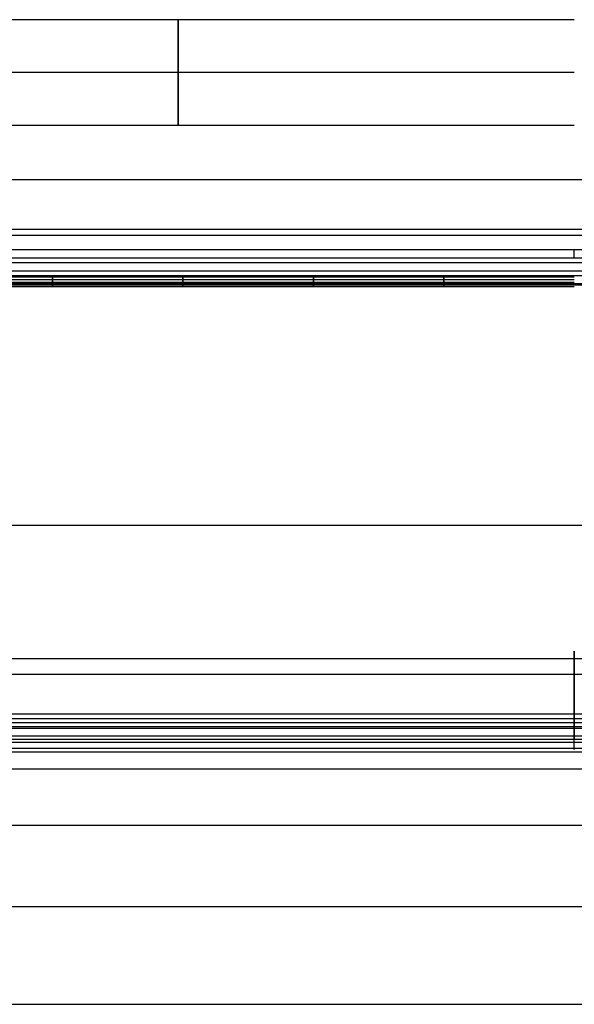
# Model space of a CAD drawing. Extents: x 5734 to 6364, y 72 to 847.
# Tile 18 of 26: x 5892 to 6049, y 568 to 847. Entities that reach past the tile are written whole.
import ezdxf

# ---------------------------------------------------------------- set-up
doc = ezdxf.new("R2010")
doc.units = 0
for name, color, linetype in [('MIDOLLINO', 7, 'CONTINUOUS'), ('PAGLIA', 7, 'CONTINUOUS'), ('PREDEFINITO', 7, 'CONTINUOUS')]:
    doc.layers.add(name, color=color, linetype=linetype)

msp = doc.modelspace()

# ---------------------------------------------------------------- linework, layer by layer
at = {"layer": 'MIDOLLINO'}
for p, q in [((5901.16, 773.38, 627.57), (5847.19, 773.37, 627.55)), ((5901.16, 774.16, 625.6), (5847.23, 774.15, 625.57)), ((5901.16, 772.19, 624.82), (5847.27, 772.18, 624.79)), ((5975.26, 774.16, 625.6), (5901.16, 774.16, 625.6)), ((5975.26, 773.38, 627.57), (5901.16, 773.38, 627.57)), ((5975.26, 772.19, 624.82), (5901.16, 772.19, 624.82)), ((6049.35, 774.16, 625.6), (5975.26, 774.16, 625.6)), ((6049.35, 773.38, 627.57), (5975.26, 773.38, 627.57)), ((6049.35, 772.19, 624.82), (5975.26, 772.19, 624.82)), ((5901.16, 771.41, 626.79), (5847.23, 771.39, 626.76)), ((5975.26, 771.41, 626.79), (5901.16, 771.41, 626.79)), ((6049.35, 771.41, 626.79), (5975.26, 771.41, 626.79)), ((6324.35, 639.31, 320.25), (5774.35, 639.31, 320.25))]:
    msp.add_line(p, q, dxfattribs=at)
at = {"layer": 'MIDOLLINO', "extrusion": (1, 2.27706e-06, 5.27817e-06)}
msp.add_circle((772.77, 626.16, 5901.17), 1.5, dxfattribs=at)
at = {"layer": 'MIDOLLINO', "extrusion": (1, 5.93609e-06, 1.37603e-05)}
msp.add_circle((772.75, 626.11, 5938.22), 1.5, dxfattribs=at)
at = {"layer": 'MIDOLLINO', "extrusion": (1, 3.35346e-05, 7.77378e-05)}
msp.add_circle((772.58, 625.73, 5975.34), 1.5, dxfattribs=at)
at = {"layer": 'MIDOLLINO', "extrusion": (1, -2.47604e-05, -5.73985e-05)}
msp.add_circle((772.93, 626.54, 6012.25), 1.5, dxfattribs=at)
at = {"layer": 'PAGLIA', "color": 2}
for p, q in [((5847.72, 772.78, 626.18), (5901.16, 772.78, 626.2)), ((5901.16, 772.78, 626.2), (5975.26, 772.78, 626.2)), ((5975.26, 772.78, 626.2), (6049.35, 772.78, 626.2)), ((6324.35, 703.66, 465.97), (5774.35, 703.66, 465.97)), ((5774.35, 634.53, 305.71), (6324.35, 634.53, 305.71)), ((5774.35, 618.59, 281.07), (6324.35, 618.59, 281.07)), ((5774.35, 595.46, 263.02), (6324.35, 595.46, 263.02)), ((5774.35, 567.69, 253.53), (6324.35, 567.69, 253.53))]:
    msp.add_line(p, q, dxfattribs=at)
at = {"layer": 'PREDEFINITO', "color": 27}
for p, q in [((6049.35, 847.27, 498.98), (5824.35, 847.27, 498.98)), ((6049.35, 832.27, 513.98), (5824.35, 832.27, 513.98)), ((6049.35, 832.27, 483.98), (5824.35, 832.27, 483.98)), ((6049.35, 817.27, 498.98), (5824.35, 817.27, 498.98))]:
    msp.add_line(p, q, dxfattribs=at)
at = {"layer": 'PREDEFINITO', "color": 59}
for p, q in [((5849.35, 801.91, 620.29), (6249.35, 801.91, 620.29)), ((5849.35, 787.82, 636.14), (6249.35, 787.82, 636.14)), ((5849.35, 786.06, 606.19), (6249.35, 786.06, 606.19)), ((5849.35, 781.98, 626.57), (6249.35, 781.98, 626.57)), ((6049.35, 779.6, 621.06), (6049.35, 781.98, 626.57)), ((6249.35, 779.6, 621.06), (5849.35, 779.6, 621.06)), ((5849.35, 778.31, 628.15), (6249.35, 778.31, 628.15)), ((5849.35, 775.93, 622.64), (6249.35, 775.93, 622.64)), ((5849.35, 774.63, 629.74), (6249.35, 774.63, 629.74)), ((6249.35, 772.26, 624.23), (5849.35, 772.26, 624.23)), ((5849.35, 771.97, 622.04), (6249.35, 771.97, 622.04))]:
    msp.add_line(p, q, dxfattribs=at)
at = {"layer": 'PREDEFINITO', "color": 253}
for p, q in [((5787.02, 665.85, 320.22), (6311.69, 665.85, 320.22)), ((5783.22, 661.41, 300.93), (6315.48, 661.41, 300.93)), ((5777.35, 650.19, 317.98), (6321.35, 650.19, 317.98)), ((5777.35, 648.88, 315.29), (6321.35, 648.88, 315.29)), ((6049.35, 643, 321.49), (6049.35, 650.19, 317.98)), ((6049.35, 647.57, 312.59), (6049.35, 650.19, 317.98)), ((5777.35, 646.12, 319.97), (6321.35, 646.12, 319.97)), ((5783.87, 646.55, 324.66), (6314.83, 646.55, 324.66)), ((6310.46, 647.57, 312.59), (5788.25, 647.57, 312.59)), ((6049.35, 640.37, 316.08), (6049.35, 647.57, 312.59)), ((5785.84, 643.97, 314.34), (6312.86, 643.97, 314.34)), ((5780.59, 643, 321.49), (6318.11, 643, 321.49)), ((6318.11, 640.37, 316.08), (5780.59, 640.37, 316.08)), ((5787.77, 642.11, 305.37), (6310.93, 642.11, 305.37))]:
    msp.add_line(p, q, dxfattribs=at)
at = {"layer": 'PREDEFINITO', "color": 27, "extrusion": (1, 0, 0)}
msp.add_circle((832.27, 498.98, 5936.85), 15, dxfattribs=at)
at = {"layer": 'PREDEFINITO', "color": 253, "extrusion": (1, -6.82121e-13, 8.52651e-13)}
for start, end in [(166.407, 122.0326), (122.0326, 141.6275)]:
    msp.add_arc((653.98, 312.79, 6049.35), 14, start, end, dxfattribs=at)

doc.saveas('drawing.dxf')
